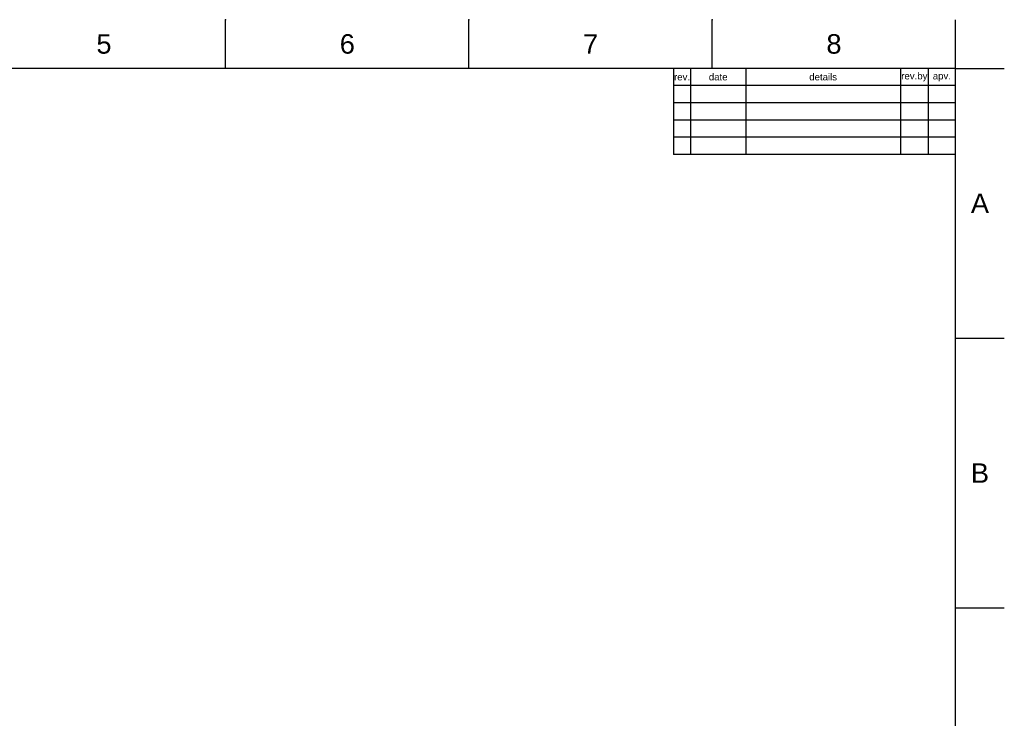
# Model space of a CAD drawing. Header units: millimetres. Extents: x 2676 to 3270, y -82 to 338.
# Tile 24 of 24: x 2984 to 3270, y 135 to 338. Entities that reach past the tile are written whole.
import ezdxf

# ---------------------------------------------------------------- set-up
doc = ezdxf.new("R2010")
doc.units = ezdxf.units.MM
doc.header["$LTSCALE"] = 0.1
doc.layers.add('FORM', color=7, linetype='Continuous')
doc.layers.add('TEXT', color=2, linetype='Continuous')
doc.styles.get("Standard").update_dxf_attribs({"font": 'arial_0.ttf'})

msp = doc.modelspace()

# ---------------------------------------------------------------- linework, layer by layer
for p, q in [((3043.6052, 323.4078), (3043.6052, 337.5493)), ((3114.3122, 323.4078), (3114.3122, 337.5493)), ((3185.0193, 323.4078), (3185.0193, 337.5493)), ((3255.7264, 323.4078), (3255.7264, 337.5493)), ((3255.7264, 323.4078), (2690.0698, 323.4078)), ((3255.7264, -68.3093), (3255.7264, 323.4078)), ((3255.7264, 323.4078), (3269.8678, 323.4078)), ((3255.7264, 245.0644), (3269.8678, 245.0644)), ((3255.7264, 166.721), (3269.8678, 166.721))]:
    msp.add_line(p, q)
for p in [(3043.6052, 337.5493), (3114.3122, 337.5493), (3185.0193, 337.5493), (3255.7264, 245.0644), (3255.7264, 166.721)]:
    msp.add_point(p)
at = {"layer": 'FORM'}
for p, q in [((3173.7264, 323.4078), (3173.7264, 298.4078)), ((3178.7264, 323.4078), (3178.7264, 298.4078)), ((3194.7264, 323.4078), (3194.7264, 298.4078)), ((3239.7264, 323.4078), (3239.7264, 298.4078)), ((3247.7264, 323.4078), (3247.7264, 298.4078)), ((3255.7264, 318.4078), (3173.7264, 318.4078)), ((3255.7264, 313.4078), (3173.7264, 313.4078)), ((3255.7264, 308.4078), (3173.7264, 308.4078)), ((3255.7264, 303.4078), (3173.7264, 303.4078)), ((3255.7264, 298.4078), (3173.7264, 298.4078))]:
    msp.add_line(p, q, dxfattribs=at)

# ---------------------------------------------------------------- texts
at = {"char_height": 5.6566, "attachment_point": 5}
for s, width, insert in [('5', 50, (3008.2516, 330.4785)), ('6', 50, (3078.9587, 330.4785)), ('7', 50, (3149.6658, 330.4785)), ('8', 50, (3220.3728, 330.4785)), ('A', 10, (3262.7971, 284.2361)), ('B', 10, (3262.7971, 205.8927))]:
    msp.add_mtext_dynamic_manual_height_columns(s, width=width, gutter_width=12.5, heights=[0], dxfattribs=dict(at, insert=insert))
at = {"layer": 'TEXT', "char_height": 2, "attachment_point": 5}
for s, width, insert in [('rev.', 5, (3176.2264, 320.9078)), ('date', 16, (3186.7264, 320.9078)), ('details', 45, (3217.2264, 320.9078)), ('rev.by', 8, (3243.7264, 320.9078)), ('apv.', 8, (3251.7264, 320.9078))]:
    msp.add_mtext_dynamic_manual_height_columns(s, width=width, gutter_width=12.5, heights=[0], dxfattribs=dict(at, insert=insert))

doc.saveas('drawing.dxf')
